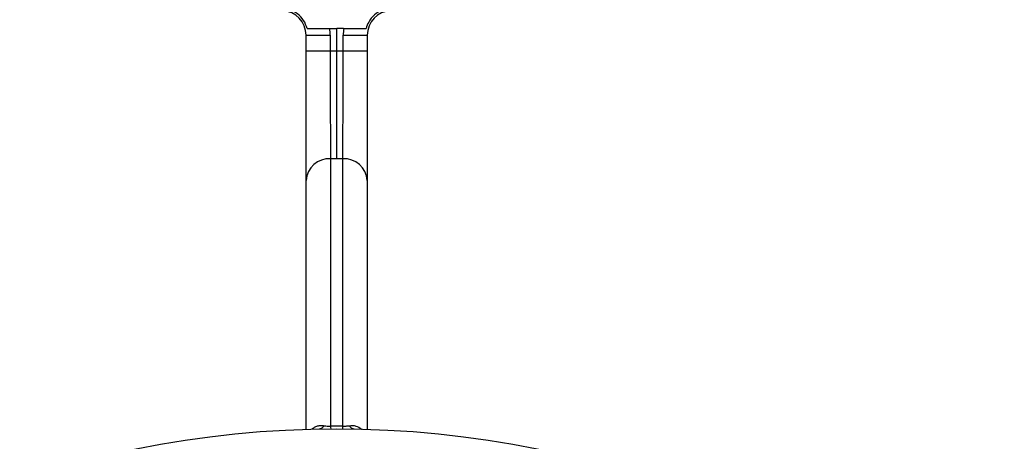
# Model space of a CAD drawing. Header units: millimetres. Extents: x 1284 to 2816, y 331 to 3596.
# Tile 3 of 18: x 1797 to 2199, y 1139 to 1311. Entities that reach past the tile are written whole.
import ezdxf

# ---------------------------------------------------------------- set-up
doc = ezdxf.new("R2010")
doc.units = ezdxf.units.MM

msp = doc.modelspace()

# ---------------------------------------------------------------- linework, layer by layer
at = {"color": 7, "linetype": 'Continuous', "lineweight": 25}
for p, q in [((1923.64, 1307.81), (1926.5, 1307.81)), ((1926.5, 1298.75), (1926.5, 1307.81)), ((1929.36, 1307.81), (1926.5, 1307.81)), ((1914, 1305.1), (1923.83, 1305.1)), ((1914, 1298.77), (1914, 1305.1)), ((1923.83, 1305.1), (1923.83, 1298.77)), ((1929.18, 1305.1), (1939, 1305.1)), ((1929.18, 1298.77), (1929.18, 1305.1)), ((1939, 1305.1), (1939, 1298.77)), ((1914, 1298.77), (1923.83, 1298.77)), ((1914, 1245.79), (1914, 1298.77)), ((1923.83, 1298.77), (1926.5, 1298.75)), ((1926.5, 1298.75), (1929.18, 1298.77)), ((1926.5, 1254.59), (1926.5, 1298.75)), ((1929.18, 1298.77), (1939, 1298.77)), ((1939, 1298.77), (1939, 1245.79)), ((1924, 1254.62), (1924, 1145.36)), ((1926.5, 1254.59), (1924, 1254.62)), ((1929, 1254.62), (1926.5, 1254.59)), ((1929, 1145.36), (1929, 1254.62)), ((1914, 1144.12), (1914, 1245.79)), ((1939, 1245.79), (1939, 1144.12))]:
    msp.add_line(p, q, dxfattribs=at)
msp.add_circle((1926.5, 737.81), 406.5, dxfattribs=at)
for centre, radius, start, end in [((1904, 1305.1), 10, 0, 88), ((1949, 1305.1), 10, 92, 180), ((1903.83, 1305.1), 20, 0, 7.7946), ((1949.18, 1305.1), 20, 172.2054, 180), ((1923.45, 1245.16), 9.47, 86.6642, 176.2214), ((1929.55, 1245.16), 9.47, 3.7786, 93.3358), ((1919.04, 1147.09), 2.85, 275.4903, 327.7329), ((1926.5, 729.87), 415.5, 89.6553, 90.3447), ((1932.88, 1145.29), 8.88, 179.5366, 186.3495), ((1920.13, 1145.29), 8.88, 353.6505, 0.4634), ((1933.96, 1147.09), 2.85, 212.2671, 264.5097)]:
    msp.add_arc(centre, radius, start, end, dxfattribs=at)
for centre, major_axis, start_param, end_param in [((1924, 1298.76), (-0.09, 50), 1.570595, 2.652781), ((1929, 1298.76), (0.09, 50), 3.630405, 4.71259)]:
    msp.add_ellipse(centre, major_axis=major_axis, ratio=0.00349, start_param=start_param, end_param=end_param, dxfattribs=at)
for points, knots in [([(1914.49, 1307.81), (1914.07, 1308.98), (1913.22, 1311.32), (1910.58, 1314.02), (1907.49, 1315.69), (1905.28, 1315.96), (1904.31, 1316.08)], [0, 0, 0, 0, 0.263699, 0.527393, 0.791219, 1, 1, 1, 1]), ([(1948.7, 1316.08), (1947.46, 1315.91), (1945, 1315.56), (1941.81, 1313.52), (1939.54, 1310.83), (1938.83, 1308.74), (1938.51, 1307.81)], [0, 0, 0, 0, 0.264073, 0.5281495, 0.7921253, 1, 1, 1, 1]), ([(1914.49, 1307.81), (1915.07, 1307.81), (1916.21, 1307.81), (1919.07, 1307.81), (1921.68, 1307.81), (1923.24, 1307.81), (1923.64, 1307.81)], [0, 0, 0, 0, 0.296758, 0.59333, 0.893588, 1, 1, 1, 1]), ([(1929.36, 1307.81), (1930.51, 1307.81), (1932.82, 1307.81), (1935.85, 1307.81), (1937.66, 1307.81), (1938.34, 1307.81), (1938.51, 1307.81)], [0, 0, 0, 0, 0.2993868, 0.598714, 0.8992951, 1, 1, 1, 1]), ([(1921.45, 1145.56), (1921.66, 1145.53), (1922.16, 1145.45), (1922.95, 1145.38), (1923.62, 1145.36), (1923.92, 1145.36), (1924, 1145.36)], [0, 0, 0, 0, 0.287686, 0.682554, 0.909088, 1, 1, 1, 1]), ([(1929, 1145.36), (1929.34, 1145.36), (1929.95, 1145.37), (1930.81, 1145.45), (1931.28, 1145.52), (1931.55, 1145.56)], [0, 0, 0, 0, 0.3573265, 0.6325405, 1, 1, 1, 1])]:
    msp.add_open_spline(points, degree=3, knots=knots, dxfattribs=at)
at = {"color": 1, "linetype": 'Continuous', "lineweight": 25}
for points, knots in [([(1916.33, 1144.11), (1916.34, 1144.12), (1916.48, 1144.3), (1917.07, 1144.68), (1918.04, 1145.28), (1919.64, 1145.72), (1920.77, 1145.62), (1921.45, 1145.56)], [0, 0, 0, 0, 0.0070149, 0.1130576, 0.3572673, 0.6113601, 1, 1, 1, 1]), ([(1931.55, 1145.56), (1932.01, 1145.62), (1932.93, 1145.72), (1934.71, 1145.44), (1935.94, 1144.68), (1936.7, 1144.1), (1936.74, 1144.05), (1936.75, 1144.04)], [0, 0, 0, 0, 0.255747, 0.519581, 0.967854, 0.996828, 1, 1, 1, 1])]:
    msp.add_open_spline(points, degree=3, knots=knots, dxfattribs=at)

doc.saveas('drawing.dxf')
